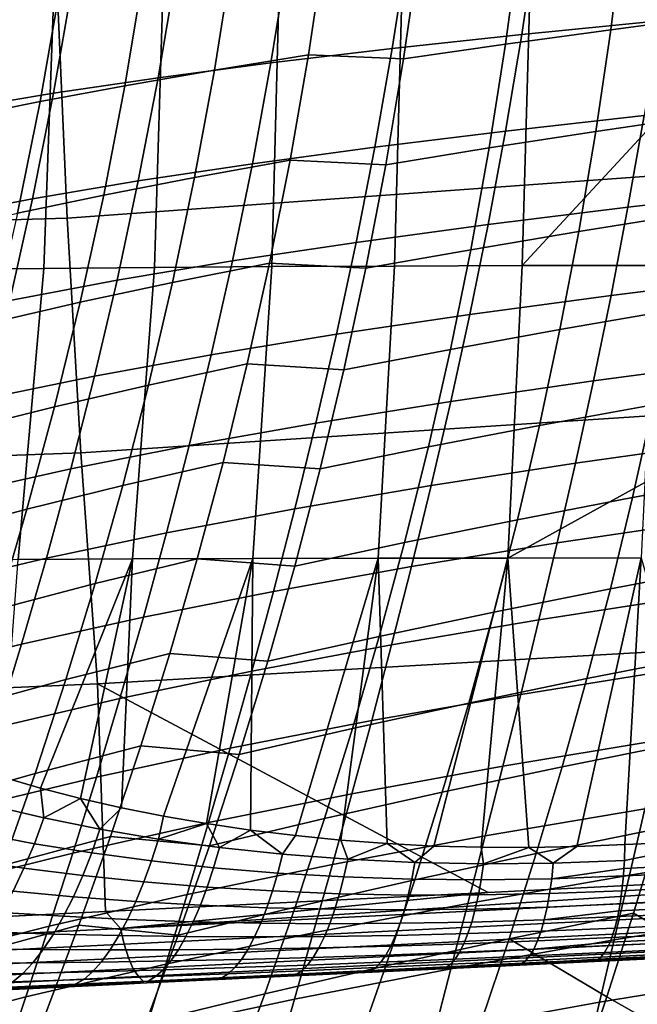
# Model space of a CAD drawing. Header units: metres. Extents: x -25 to 132, y -25 to 47.
# Tile 53 of 153: x 28 to 32, y -11 to -4. Entities that reach past the tile are written whole.
import ezdxf

# ---------------------------------------------------------------- set-up
doc = ezdxf.new("R2010")
doc.units = ezdxf.units.M
doc.layers.add('solid_12_061_031_XXX', color=7, linetype='CONTINUOUS')

msp = doc.modelspace()

# ---------------------------------------------------------------- linework, layer by layer
at = {"layer": 'solid_12_061_031_XXX'}
for points in [[(28.179585, -5.566525, 141.00766), (36.803265, -4.942884, 143.29509), (36.742767, -3.30419, 143.525192), (28.110941, -3.988852, 141.271255)], [(32.58432, -3.543937, 81.592239), (31.877245, -3.624644, 81.889542), (31.792225, -4.313746, 81.793777), (32.507965, -4.219553, 81.501633)], [(31.877245, -3.624644, 81.889542), (31.18782, -3.706791, 82.227455), (31.093813, -4.409743, 82.126648), (31.792225, -4.313746, 81.793777)], [(32.208466, -3.602117, 38.830578), (32.115677, -4.254147, 38.926304), (31.200697, -4.344425, 37.295696), (31.300108, -3.678873, 37.196705)], [(31.300108, -3.678873, 37.196705), (31.200697, -4.344425, 37.295696), (30.339924, -4.437269, 35.639004), (30.445984, -3.75761, 35.53643)], [(31.18782, -3.706791, 82.227455), (30.519297, -3.790435, 82.60495), (30.416107, -4.507628, 82.499184), (31.093813, -4.409743, 82.126648)], [(29.889862, -3.768023, 83.035431), (29.273945, -3.854071, 83.489243), (29.158457, -4.582015, 83.380295), (29.783291, -4.480904, 82.931)], [(30.445984, -3.75761, 35.53643), (30.339924, -4.437269, 35.639004), (29.533962, -4.533351, 33.958523), (29.646742, -3.838895, 33.851963)], [(30.416107, -4.507628, 82.499184), (30.519297, -3.790435, 82.60495), (29.889862, -3.768023, 83.035431), (29.783291, -4.480904, 82.931)], [(29.273945, -3.854071, 83.489243), (28.687811, -3.941888, 83.978432), (28.563509, -4.685377, 83.864983), (29.158457, -4.582015, 83.380295)], [(29.646742, -3.838895, 33.851963), (29.533962, -4.533351, 33.958523), (28.783575, -4.632423, 32.256382), (28.903151, -3.922502, 32.145409)], [(28.903151, -3.922502, 32.145409), (28.783575, -4.632423, 32.256382), (28.089319, -4.73539, 30.53492), (28.215822, -4.009202, 30.419004)], [(29.591961, -3.932279, 133.564484), (30.407867, -3.928321, 134.014359), (30.355848, -5.884632, 134.243576), (29.538967, -5.888468, 133.810135)], [(30.407867, -3.928321, 134.014359), (31.260002, -3.92563, 134.389709), (31.204897, -5.881996, 134.606934), (30.355848, -5.884632, 134.243576)], [(31.260002, -3.92563, 134.389709), (32.141697, -3.924217, 134.688049), (32.114338, -4.895726, 134.782028), (31.204897, -5.881996, 134.606934)], [(19.539206, -5.816728, 138.782013), (28.179585, -5.566525, 141.00766), (28.110941, -3.988852, 141.271255), (19.462854, -4.170034, 139.076294)], [(27.425852, -3.951473, 131.801376), (28.094748, -3.943883, 132.454025), (28.024956, -5.900113, 132.741562), (27.339432, -5.908111, 132.112061)], [(28.687811, -3.941888, 83.978432), (28.133303, -4.030969, 84.500229), (28.000319, -4.79041, 84.382202), (28.563509, -4.685377, 83.864983)], [(28.094748, -3.943883, 132.454025), (28.81881, -3.937476, 133.043152), (28.760061, -5.893597, 133.308609), (28.024956, -5.900113, 132.741562)], [(28.81881, -3.937476, 133.043152), (29.591961, -3.932279, 133.564484), (29.538967, -5.888468, 133.810135), (28.760061, -5.893597, 133.308609)], [(28.215822, -4.009202, 30.419004), (28.089319, -4.73539, 30.53492), (27.451872, -4.842417, 28.796339), (27.585455, -4.099123, 28.67491)], [(28.133303, -4.030969, 84.500229), (27.612267, -4.120691, 85.051849), (27.470783, -4.896389, 84.9291), (28.000319, -4.79041, 84.382202)], [(32.115677, -4.254147, 38.926304), (32.014786, -4.883985, 39.042515), (31.092422, -4.987129, 37.416458), (31.200697, -4.344425, 37.295696)], [(32.507965, -4.219553, 81.501633), (31.792225, -4.313746, 81.793777), (31.692852, -4.990504, 81.682724), (32.417759, -4.883734, 81.396782)], [(31.792225, -4.313746, 81.793777), (31.093813, -4.409743, 82.126648), (30.984938, -5.099461, 82.009377), (31.692852, -4.990504, 81.682724)], [(31.200697, -4.344425, 37.295696), (31.092422, -4.987129, 37.416458), (30.224144, -5.093467, 35.764652), (30.339924, -4.437269, 35.639004)], [(30.339924, -4.437269, 35.639004), (30.224144, -5.093467, 35.764652), (29.410503, -5.203773, 34.089466), (29.533962, -4.533351, 33.958523)], [(31.093813, -4.409743, 82.126648), (30.416107, -4.507628, 82.499184), (30.297493, -5.210721, 82.375679), (30.984938, -5.099461, 82.009377)], [(29.783291, -4.480904, 82.931), (29.158457, -4.582015, 83.380295), (29.02696, -5.295141, 83.251869), (29.661383, -5.179738, 82.808502)], [(30.297493, -5.210721, 82.375679), (30.416107, -4.507628, 82.499184), (29.783291, -4.480904, 82.931), (29.661383, -5.179738, 82.808502)], [(29.158457, -4.582015, 83.380295), (28.563509, -4.685377, 83.864983), (28.422432, -5.413309, 83.730545), (29.02696, -5.295141, 83.251869)], [(29.533962, -4.533351, 33.958523), (29.410503, -5.203773, 34.089466), (28.65226, -5.31778, 32.393047), (28.783575, -4.632423, 32.256382)], [(28.783575, -4.632423, 32.256382), (28.65226, -5.31778, 32.393047), (27.949907, -5.436523, 30.677832), (28.089319, -4.73539, 30.53492)], [(28.563509, -4.685377, 83.864983), (28.000319, -4.79041, 84.382202), (27.849701, -5.533587, 84.241608), (28.422432, -5.413309, 83.730545)], [(28.089319, -4.73539, 30.53492), (27.949907, -5.436523, 30.677832), (27.304098, -5.560204, 28.946062), (27.451872, -4.842417, 28.796339)], [(28.000319, -4.79041, 84.382202), (27.470783, -4.896389, 84.9291), (27.310713, -5.655164, 84.78215), (27.849701, -5.533587, 84.241608)], [(32.990448, -4.783462, 40.640564), (32.890781, -5.38017, 40.77158), (31.907217, -5.492316, 39.179077), (32.014786, -4.883985, 39.042515)], [(32.014786, -4.883985, 39.042515), (31.907217, -5.492316, 39.179077), (30.976765, -5.60767, 37.558853), (31.092422, -4.987129, 37.416458)], [(32.114338, -4.895726, 134.782028), (32.080379, -5.88044, 134.898682), (31.204897, -5.881996, 134.606934)], [(32.417759, -4.883734, 81.396782), (31.692852, -4.990504, 81.682724), (31.580189, -5.654745, 81.556686), (32.314667, -5.536317, 81.278015)], [(28.269739, -7.126412, 140.657654), (36.88633, -6.565406, 142.974304), (36.803265, -4.942884, 143.29509), (28.179585, -5.566525, 141.00766)], [(31.092422, -4.987129, 37.416458), (30.976765, -5.60767, 37.558853), (30.100174, -5.726882, 35.913231), (30.224144, -5.093467, 35.764652)], [(31.692852, -4.990504, 81.682724), (30.984938, -5.099461, 82.009377), (30.862345, -5.775759, 81.875969), (31.580189, -5.654745, 81.556686)], [(30.224144, -5.093467, 35.764652), (30.100174, -5.726882, 35.913231), (29.277952, -5.850821, 34.244648), (29.410503, -5.203773, 34.089466)], [(30.984938, -5.099461, 82.009377), (30.297493, -5.210721, 82.375679), (30.164692, -5.899513, 82.234779), (30.862345, -5.775759, 81.875969)], [(29.410503, -5.203773, 34.089466), (29.277952, -5.850821, 34.244648), (28.510843, -5.979209, 32.555264), (28.65226, -5.31778, 32.393047)], [(29.661383, -5.179738, 82.808502), (29.02696, -5.295141, 83.251869), (28.880735, -5.993222, 83.104286), (29.525347, -5.864321, 82.668251)], [(30.164692, -5.899513, 82.234779), (30.297493, -5.210721, 82.375679), (29.661383, -5.179738, 82.808502), (29.525347, -5.864321, 82.668251)], [(29.02696, -5.295141, 83.251869), (28.422432, -5.413309, 83.730545), (28.265934, -6.125427, 83.575439), (28.880735, -5.993222, 83.104286)], [(28.65226, -5.31778, 32.393047), (28.510843, -5.979209, 32.555264), (27.799282, -6.113204, 30.847601), (27.949907, -5.436523, 30.677832)], [(28.422432, -5.413309, 83.730545), (27.849701, -5.533587, 84.241608), (27.682877, -6.260213, 84.078751), (28.265934, -6.125427, 83.575439)], [(32.890781, -5.38017, 40.77158), (32.786327, -5.9568, 40.921535), (31.794298, -6.079885, 39.335846), (31.907217, -5.492316, 39.179077)], [(27.949907, -5.436523, 30.677832), (27.799282, -6.113204, 30.847601), (27.14389, -6.253041, 29.123941), (27.304098, -5.560204, 28.946062)], [(31.907217, -5.492316, 39.179077), (31.794298, -6.079885, 39.335846), (30.855101, -6.206799, 37.72274), (30.976765, -5.60767, 37.558853)], [(32.314667, -5.536317, 81.278015), (31.580189, -5.654745, 81.556686), (31.45529, -6.306305, 81.416008), (32.199661, -6.177149, 81.145645)], [(19.639601, -7.442104, 138.391373), (28.269739, -7.126412, 140.657654), (28.179585, -5.566525, 141.00766), (19.539206, -5.816728, 138.782013)], [(30.976765, -5.60767, 37.558853), (30.855101, -6.206799, 37.72274), (29.96945, -6.338261, 36.084595), (30.100174, -5.726882, 35.913231)], [(31.580189, -5.654745, 81.556686), (30.862345, -5.775759, 81.875969), (30.727173, -6.438463, 81.726761), (31.45529, -6.306305, 81.416008)], [(30.100174, -5.726882, 35.913231), (29.96945, -6.338261, 36.084595), (29.137796, -6.475231, 34.423935), (29.277952, -5.850821, 34.244648)], [(30.862345, -5.775759, 81.875969), (30.164692, -5.899513, 82.234779), (30.01893, -6.573813, 82.076828), (30.727173, -6.438463, 81.726761)], [(29.277952, -5.850821, 34.244648), (29.137796, -6.475231, 34.423935), (28.360874, -6.617425, 32.742893), (28.510843, -5.979209, 32.555264)], [(29.412642, -7.829376, 134.119553), (28.613091, -7.832203, 133.627884), (28.760061, -5.893597, 133.308609), (29.538967, -5.888468, 133.810135)], [(29.525347, -5.864321, 82.668251), (28.880735, -5.993222, 83.104286), (28.721064, -6.676036, 82.937843), (29.376392, -6.534453, 82.510551)], [(30.01893, -6.573813, 82.076828), (30.164692, -5.899513, 82.234779), (29.525347, -5.864321, 82.668251), (29.376392, -6.534453, 82.510551)], [(30.246208, -7.827434, 134.544861), (29.412642, -7.829376, 134.119553), (29.538967, -5.888468, 133.810135), (30.355848, -5.884632, 134.243576)], [(31.108538, -7.826058, 134.902893), (30.246208, -7.827434, 134.544861), (30.355848, -5.884632, 134.243576), (31.204897, -5.881996, 134.606934)], [(32.019104, -7.324777, 135.109207), (31.108538, -7.826058, 134.902893), (31.204897, -5.881996, 134.606934), (32.080379, -5.88044, 134.898682)], [(27.853062, -7.836236, 133.071304), (27.138248, -7.841796, 132.451752), (27.339432, -5.908111, 132.112061), (28.024956, -5.900113, 132.741562)], [(28.613091, -7.832203, 133.627884), (27.853062, -7.836236, 133.071304), (28.024956, -5.900113, 132.741562), (28.760061, -5.893597, 133.308609)], [(32.786327, -5.9568, 40.921535), (32.67836, -6.514089, 41.090305), (31.677357, -6.647442, 39.512684), (31.794298, -6.079885, 39.335846)], [(28.510843, -5.979209, 32.555264), (28.360874, -6.617425, 32.742893), (27.639048, -6.766113, 31.044092), (27.799282, -6.113204, 30.847601)], [(28.880735, -5.993222, 83.104286), (28.265934, -6.125427, 83.575439), (28.095373, -6.82148, 83.399971), (28.721064, -6.676036, 82.937843)], [(31.794298, -6.079885, 39.335846), (31.677357, -6.647442, 39.512684), (30.728813, -6.785266, 37.907978), (30.855101, -6.206799, 37.72274)], [(28.265934, -6.125427, 83.575439), (27.682877, -6.260213, 84.078751), (27.501268, -6.970001, 83.893944), (28.095373, -6.82148, 83.399971)], [(30.855101, -6.206799, 37.72274), (30.728813, -6.785266, 37.907978), (29.833406, -6.92835, 36.27861), (29.96945, -6.338261, 36.084595)], [(32.199661, -6.177149, 81.145645), (31.45529, -6.306305, 81.416008), (31.319023, -6.945288, 81.260963), (32.073547, -6.806313, 80.999962)], [(29.96945, -6.338261, 36.084595), (29.833406, -6.92835, 36.27861), (28.991526, -7.077737, 34.627178), (29.137796, -6.475231, 34.423935)], [(31.45529, -6.306305, 81.416008), (30.727173, -6.438463, 81.726761), (30.580347, -7.087692, 81.562042), (31.319023, -6.945288, 81.260963)], [(29.137796, -6.475231, 34.423935), (28.991526, -7.077737, 34.627178), (28.203894, -7.233138, 32.955791), (28.360874, -6.617425, 32.742893)], [(30.727173, -6.438463, 81.726761), (30.01893, -6.573813, 82.076828), (29.861181, -7.233756, 81.9021), (30.580347, -7.087692, 81.562042)], [(29.376392, -6.534453, 82.510551), (28.721064, -6.676036, 82.937843), (28.549038, -7.343593, 82.752823), (29.215553, -7.190144, 82.335693)], [(29.861181, -7.233756, 81.9021), (30.01893, -6.573813, 82.076828), (29.376392, -6.534453, 82.510551), (29.215553, -7.190144, 82.335693)], [(32.67836, -6.514089, 41.090305), (32.568165, -7.052771, 41.277752), (31.557724, -7.195733, 39.709454), (31.677357, -6.647442, 39.512684)], [(28.381145, -8.663671, 140.222076), (36.991711, -8.166646, 142.563553), (36.88633, -6.565406, 142.974304), (28.269739, -7.126412, 140.657654)], [(28.360874, -6.617425, 32.742893), (28.203894, -7.233138, 32.955791), (27.470806, -7.39593, 31.267172), (27.639048, -6.766113, 31.044092)], [(28.721064, -6.676036, 82.937843), (28.095373, -6.82148, 83.399971), (27.911886, -7.501474, 83.204399), (28.549038, -7.343593, 82.752823)], [(31.677357, -6.647442, 39.512684), (31.557724, -7.195733, 39.709454), (30.599283, -7.343823, 38.114426), (30.728813, -6.785266, 37.907978)], [(32.839603, -6.673871, 80.779343), (32.073547, -6.806313, 80.999962), (31.936928, -7.42419, 80.841179), (32.712776, -7.283481, 80.630394)], [(30.728813, -6.785266, 37.907978), (30.599283, -7.343823, 38.114426), (29.693476, -7.497897, 36.495136), (29.833406, -6.92835, 36.27861)], [(32.073547, -6.806313, 80.999962), (31.319023, -6.945288, 81.260963), (31.172031, -7.572101, 81.091789), (31.936928, -7.42419, 80.841179)], [(28.095373, -6.82148, 83.399971), (27.501268, -6.970001, 83.893944), (27.306065, -7.662946, 83.687424), (27.911886, -7.501474, 83.204399)], [(29.833406, -6.92835, 36.27861), (29.693476, -7.497897, 36.495136), (28.840631, -7.659074, 34.854244), (28.991526, -7.077737, 34.627178)], [(31.319023, -6.945288, 81.260963), (30.580347, -7.087692, 81.562042), (30.42255, -7.72388, 81.38205), (31.172031, -7.572101, 81.091789)], [(32.568165, -7.052771, 41.277752), (32.457008, -7.573585, 41.483734), (31.436728, -7.725505, 39.926022), (31.557724, -7.195733, 39.709454)], [(19.76371, -9.040312, 137.905563), (28.381145, -8.663671, 140.222076), (28.269739, -7.126412, 140.657654), (19.639601, -7.442104, 138.391373)], [(28.991526, -7.077737, 34.627178), (28.840631, -7.659074, 34.854244), (28.041451, -7.827062, 33.193829), (28.203894, -7.233138, 32.955791)], [(30.580347, -7.087692, 81.562042), (29.861181, -7.233756, 81.9021), (29.692171, -7.879795, 81.710823), (30.42255, -7.72388, 81.38205)], [(29.215553, -7.190144, 82.335693), (28.549038, -7.343593, 82.752823), (28.365416, -7.9963, 82.549423), (29.043554, -7.831791, 82.143875)], [(29.692171, -7.879795, 81.710823), (29.861181, -7.233756, 81.9021), (29.215553, -7.190144, 82.335693), (29.043554, -7.831791, 82.143875)], [(31.557724, -7.195733, 39.709454), (31.436728, -7.725505, 39.926022), (30.467894, -7.883222, 38.341949), (30.599283, -7.343823, 38.114426)], [(28.203894, -7.233138, 32.955791), (28.041451, -7.827062, 33.193829), (27.29616, -8.003336, 31.516703), (27.470806, -7.39593, 31.267172)], [(32.019104, -7.324777, 135.109207), (31.994678, -7.824905, 135.19313), (31.108538, -7.826058, 134.902893)], [(32.712776, -7.283481, 80.630394), (31.936928, -7.42419, 80.841179), (31.790398, -8.031178, 80.669533), (32.576202, -7.883052, 80.46949)], [(28.549038, -7.343593, 82.752823), (27.911886, -7.501474, 83.204399), (27.716274, -8.165823, 82.988914), (28.365416, -7.9963, 82.549423)], [(30.599283, -7.343823, 38.114426), (30.467894, -7.883222, 38.341949), (29.551092, -8.047647, 36.734028), (29.693476, -7.497897, 36.495136)], [(31.936928, -7.42419, 80.841179), (31.172031, -7.572101, 81.091789), (31.014946, -8.187172, 80.908714), (31.790398, -8.031178, 80.669533)], [(27.911886, -7.501474, 83.204399), (27.306065, -7.662946, 83.687424), (27.098104, -8.339459, 83.459389), (27.716274, -8.165823, 82.988914)], [(29.693476, -7.497897, 36.495136), (29.551092, -8.047647, 36.734028), (28.686598, -8.219975, 35.104988), (28.840631, -7.659074, 34.854244)], [(31.172031, -7.572101, 81.091789), (30.42255, -7.72388, 81.38205), (30.254454, -8.347476, 81.186989), (31.014946, -8.187172, 80.908714)], [(32.457008, -7.573585, 41.483734), (32.345985, -8.077262, 41.70816), (31.315498, -8.237506, 40.162285), (31.436728, -7.725505, 39.926022)], [(28.840631, -7.659074, 34.854244), (28.686598, -8.219975, 35.104988), (27.875086, -8.399908, 33.45686), (28.041451, -7.827062, 33.193829)], [(30.42255, -7.72388, 81.38205), (29.692171, -7.879795, 81.710823), (29.512606, -8.512399, 81.503227), (30.254454, -8.347476, 81.186989)], [(31.436728, -7.725505, 39.926022), (31.315498, -8.237506, 40.162285), (30.335817, -8.404215, 38.590443), (30.467894, -7.883222, 38.341949)], [(28.041451, -7.827062, 33.193829), (27.875086, -8.399908, 33.45686), (27.116709, -8.589013, 31.792551), (27.29616, -8.003336, 31.516703)], [(28.002382, -9.356027, 133.628082), (27.74556, -9.282097, 133.417374), (27.853062, -7.836236, 133.071304), (28.613091, -7.832203, 133.627884)], [(28.267302, -9.424143, 133.831055), (28.002382, -9.356027, 133.628082), (28.613091, -7.832203, 133.627884)], [(29.043554, -7.831791, 82.143875), (28.365416, -7.9963, 82.549423), (28.170923, -8.634608, 82.327835), (28.861082, -8.459837, 81.935295)], [(28.53989, -9.486321, 134.025986), (28.267302, -9.424143, 133.831055), (28.613091, -7.832203, 133.627884)], [(28.819601, -9.542364, 134.212479), (28.53989, -9.486321, 134.025986), (28.613091, -7.832203, 133.627884), (29.412642, -7.829376, 134.119553)], [(29.105936, -9.59213, 134.390274), (28.819601, -9.542364, 134.212479), (29.412642, -7.829376, 134.119553)], [(29.512606, -8.512399, 81.503227), (29.692171, -7.879795, 81.710823), (29.043554, -7.831791, 82.143875), (28.861082, -8.459837, 81.935295)], [(29.398386, -9.635466, 134.559113), (29.105936, -9.59213, 134.390274), (29.412642, -7.829376, 134.119553)], [(29.69631, -9.672167, 134.718735), (29.398386, -9.635466, 134.559113), (29.412642, -7.829376, 134.119553), (30.246208, -7.827434, 134.544861)], [(29.999176, -9.702097, 134.868942), (29.69631, -9.672167, 134.718735), (30.246208, -7.827434, 134.544861)], [(30.30641, -9.725102, 135.009613), (29.999176, -9.702097, 134.868942), (30.246208, -7.827434, 134.544861)], [(30.617331, -9.741008, 135.140549), (30.30641, -9.725102, 135.009613), (30.246208, -7.827434, 134.544861), (31.108538, -7.826058, 134.902893)], [(30.931396, -9.749702, 135.261703), (30.617331, -9.741008, 135.140549), (31.108538, -7.826058, 134.902893)], [(31.247986, -9.751056, 135.373001), (30.931396, -9.749702, 135.261703), (31.108538, -7.826058, 134.902893)], [(31.566383, -9.744942, 135.47438), (31.247986, -9.751056, 135.373001), (31.108538, -7.826058, 134.902893), (31.994678, -7.824905, 135.19313)], [(31.566383, -9.744942, 135.47438), (31.994678, -7.824905, 135.19313), (31.886175, -9.73131, 135.565887)], [(32.535671, -9.703647, 135.743454), (31.886175, -9.73131, 135.565887), (31.994678, -7.824905, 135.19313)], [(30.467894, -7.883222, 38.341949), (30.335817, -8.404215, 38.590443), (29.407482, -8.578355, 36.995186), (29.551092, -8.047647, 36.734028)], [(32.576202, -7.883052, 80.46949), (31.790398, -8.031178, 80.669533), (31.634548, -8.627676, 80.485252), (32.430435, -8.472953, 80.296867)], [(28.365416, -7.9963, 82.549423), (27.716274, -8.165823, 82.988914), (27.509302, -8.814978, 82.753716), (28.170923, -8.634608, 82.327835)], [(29.551092, -8.047647, 36.734028), (29.407482, -8.578355, 36.995186), (28.530701, -8.761185, 35.379314), (28.686598, -8.219975, 35.104988)], [(31.790398, -8.031178, 80.669533), (31.014946, -8.187172, 80.908714), (30.848404, -8.790927, 80.711967), (31.634548, -8.627676, 80.485252)], [(32.345985, -8.077262, 41.70816), (32.235771, -8.564531, 41.951012), (31.194748, -8.732479, 40.418221), (31.315498, -8.237506, 40.162285)], [(30.978333, -10.049188, 140.379959), (37.007442, -9.746358, 142.033691), (36.991711, -8.166646, 142.563553), (28.381145, -8.663671, 140.222076)], [(28.686598, -8.219975, 35.104988), (28.530701, -8.761185, 35.379314), (27.706125, -8.952405, 33.744789), (27.875086, -8.399908, 33.45686)], [(31.014946, -8.187172, 80.908714), (30.254454, -8.347476, 81.186989), (30.076729, -8.958932, 80.977112), (30.848404, -8.790927, 80.711967)], [(31.315498, -8.237506, 40.162285), (31.194748, -8.732479, 40.418221), (30.203802, -8.907557, 38.859886), (30.335817, -8.404215, 38.590443)], [(30.254454, -8.347476, 81.186989), (29.512606, -8.512399, 81.503227), (29.323202, -9.132037, 81.279533), (30.076729, -8.958932, 80.977112)], [(27.875086, -8.399908, 33.45686), (27.706125, -8.952405, 33.744789), (26.933838, -9.153664, 32.09462), (27.116709, -8.589013, 31.792551)], [(30.335817, -8.404215, 38.590443), (30.203802, -8.907557, 38.859886), (29.263428, -9.09078, 37.278599), (29.407482, -8.578355, 36.995186)], [(28.861082, -8.459837, 81.935295), (28.170923, -8.634608, 82.327835), (27.96629, -9.258966, 82.088257), (28.668823, -9.074724, 81.710159)], [(29.323202, -9.132037, 81.279533), (29.512606, -8.512399, 81.503227), (28.861082, -8.459837, 81.935295), (28.668823, -9.074724, 81.710159)], [(32.430435, -8.472953, 80.296867), (31.634548, -8.627676, 80.485252), (31.469975, -9.214082, 80.288574), (32.276024, -9.053551, 80.112755)], [(32.235771, -8.564531, 41.951012), (32.126991, -9.036119, 42.212273), (31.075127, -9.211166, 40.693829), (31.194748, -8.732479, 40.418221)], [(28.170923, -8.634608, 82.327835), (27.509302, -8.814978, 82.753716), (27.29174, -9.449388, 82.498985), (27.96629, -9.258966, 82.088257)], [(29.407482, -8.578355, 36.995186), (29.263428, -9.09078, 37.278599), (28.373768, -9.283466, 35.677204), (28.530701, -8.761185, 35.379314)], [(31.634548, -8.627676, 80.485252), (30.848404, -8.790927, 80.711967), (30.673033, -9.383793, 80.50177), (31.469975, -9.214082, 80.288574)], [(20.662037, -10.567497, 137.534836), (28.434156, -10.176961, 139.680634), (28.381145, -8.663671, 140.222076), (19.76371, -9.040312, 137.905563)], [(28.381145, -8.663671, 140.222076), (28.434156, -10.176961, 139.680634), (30.978333, -10.049188, 140.379959)], [(28.530701, -8.761185, 35.379314), (28.373768, -9.283466, 35.677204), (27.535448, -9.485312, 34.057598), (27.706125, -8.952405, 33.744789)], [(31.194748, -8.732479, 40.418221), (31.075127, -9.211166, 40.693829), (30.072535, -9.394004, 39.15028), (30.203802, -8.907557, 38.859886)], [(30.848404, -8.790927, 80.711967), (30.076729, -8.958932, 80.977112), (29.890049, -9.558697, 80.752625), (30.673033, -9.383793, 80.50177)], [(30.203802, -8.907557, 38.859886), (30.072535, -9.394004, 39.15028), (29.119656, -9.585688, 37.584248), (29.263428, -9.09078, 37.278599)], [(30.076729, -8.958932, 80.977112), (29.323202, -9.132037, 81.279533), (29.124668, -9.73918, 81.039963), (29.890049, -9.558697, 80.752625)], [(28.668823, -9.074724, 81.710159), (27.96629, -9.258966, 82.088257), (27.752239, -9.869824, 81.830879), (28.467468, -9.676893, 81.468666)], [(29.263428, -9.09078, 37.278599), (29.119656, -9.585688, 37.584248), (28.21657, -9.787587, 35.99865), (28.373768, -9.283466, 35.677204)], [(29.124668, -9.73918, 81.039963), (29.323202, -9.132037, 81.279533), (28.668823, -9.074724, 81.710159), (28.467468, -9.676893, 81.468666)], [(32.126991, -9.036119, 42.212273), (32.02026, -9.492754, 42.491947), (30.957289, -9.674314, 40.989098), (31.075127, -9.211166, 40.693829)], [(32.276024, -9.053551, 80.112755), (31.469975, -9.214082, 80.288574), (31.297268, -9.790794, 80.079712), (32.113529, -9.625214, 79.917366)], [(31.075127, -9.211166, 40.693829), (30.957289, -9.674314, 40.989098), (29.942701, -9.864312, 39.461609), (30.072535, -9.394004, 39.15028)], [(31.469975, -9.214082, 80.288574), (30.673033, -9.383793, 80.50177), (30.48947, -9.966194, 80.278366), (31.297268, -9.790794, 80.079712)], [(27.96629, -9.258966, 82.088257), (27.29174, -9.449388, 82.498985), (27.064356, -10.069504, 82.224907), (27.752239, -9.869824, 81.830879)], [(28.373768, -9.283466, 35.677204), (28.21657, -9.787587, 35.99865), (27.363873, -9.999393, 34.395283), (27.535448, -9.485312, 34.057598)], [(28.025501, -9.554512, 133.717957), (27.671106, -9.471107, 133.435333), (27.74556, -9.282097, 133.417374), (28.002382, -9.356027, 133.628082)], [(28.025501, -9.554512, 133.717957), (28.002382, -9.356027, 133.628082), (28.267302, -9.424143, 133.831055)], [(33.130413, -9.319976, 43.96854), (33.036781, -9.757081, 44.250343), (31.916203, -9.935161, 42.79002), (32.02026, -9.492754, 42.491947)], [(28.397511, -9.629301, 133.988724), (28.025501, -9.554512, 133.717957), (28.267302, -9.424143, 133.831055)], [(28.397511, -9.629301, 133.988724), (28.267302, -9.424143, 133.831055), (28.53989, -9.486321, 134.025986)], [(30.072535, -9.394004, 39.15028), (29.942701, -9.864312, 39.461609), (28.976892, -10.06384, 37.912136), (29.119656, -9.585688, 37.584248)], [(30.673033, -9.383793, 80.50177), (29.890049, -9.558697, 80.752625), (29.695087, -10.14722, 80.513771), (30.48947, -9.966194, 80.278366)], [(27.961376, -9.725497, 133.762894), (27.59704, -9.656243, 133.479767), (27.671106, -9.471107, 133.435333), (28.025501, -9.554512, 133.717957)], [(28.786392, -9.694863, 134.246445), (28.397511, -9.629301, 133.988724), (28.53989, -9.486321, 134.025986), (28.819601, -9.542364, 134.212479)], [(32.02026, -9.492754, 42.491947), (31.916203, -9.935161, 42.79002), (30.841883, -10.122663, 41.30402), (30.957289, -9.674314, 40.989098)], [(40.099369, -9.479179, 137.867783), (40.086193, -9.63055, 137.941711), (31.876596, -9.939079, 135.637955), (31.880095, -9.890119, 135.616409)], [(32.535671, -9.703647, 135.743454), (40.099369, -9.479179, 137.867783), (31.880095, -9.890119, 135.616409), (31.882982, -9.837131, 135.59639)], [(28.342611, -9.787121, 134.033615), (27.961376, -9.725497, 133.762894), (28.025501, -9.554512, 133.717957), (28.397511, -9.629301, 133.988724)], [(28.786392, -9.694863, 134.246445), (28.819601, -9.542364, 134.212479), (29.105936, -9.59213, 134.390274)], [(29.890049, -9.558697, 80.752625), (29.124668, -9.73918, 81.039963), (28.917715, -10.334293, 80.784744), (29.695087, -10.14722, 80.513771)], [(29.119656, -9.585688, 37.584248), (28.976892, -10.06384, 37.912136), (28.059877, -10.274312, 36.343643), (28.21657, -9.787587, 35.99865)], [(29.191231, -9.750539, 134.48996), (28.786392, -9.694863, 134.246445), (29.105936, -9.59213, 134.390274)], [(29.191231, -9.750539, 134.48996), (29.105936, -9.59213, 134.390274), (29.398386, -9.635466, 134.559113)], [(27.892529, -9.888574, 133.826401), (27.517569, -9.833, 133.544403), (27.59704, -9.656243, 133.479767), (27.961376, -9.725497, 133.762894)], [(28.467468, -9.676893, 81.468666), (27.752239, -9.869824, 81.830879), (27.529499, -10.46763, 81.555901), (28.257702, -10.266788, 81.211014)], [(28.917715, -10.334293, 80.784744), (29.124668, -9.73918, 81.039963), (28.467468, -9.676893, 81.468666), (28.257702, -10.266788, 81.211014)], [(28.739956, -9.840609, 134.290909), (28.342611, -9.787121, 134.033615), (28.397511, -9.629301, 133.988724), (28.786392, -9.694863, 134.246445)], [(29.610947, -9.795625, 134.718155), (29.191231, -9.750539, 134.48996), (29.398386, -9.635466, 134.559113)], [(29.610947, -9.795625, 134.718155), (29.398386, -9.635466, 134.559113), (29.69631, -9.672167, 134.718735)], [(30.044279, -9.829398, 134.930008), (29.610947, -9.795625, 134.718155), (29.69631, -9.672167, 134.718735), (29.999176, -9.702097, 134.868942)], [(30.957289, -9.674314, 40.989098), (30.841883, -10.122663, 41.30402), (29.814991, -10.319236, 39.793873), (29.942701, -9.864312, 39.461609)], [(32.113529, -9.625214, 79.917366), (31.297268, -9.790794, 80.079712), (31.117022, -10.358212, 79.858902), (31.943502, -10.18831, 79.710938)], [(31.854597, -10.126158, 135.75206), (31.866798, -10.038328, 135.691589), (40.086193, -9.63055, 137.941711), (40.065826, -9.767186, 138.039017)], [(40.086193, -9.63055, 137.941711), (31.866798, -10.038328, 135.691589), (31.876596, -9.939079, 135.637955)], [(32.607876, -10.577587, 79.397392), (32.775215, -10.025848, 79.600525), (32.113529, -9.625214, 79.917366), (31.943502, -10.18831, 79.710938)], [(28.283545, -9.937487, 134.095581), (27.892529, -9.888574, 133.826401), (27.961376, -9.725497, 133.762894), (28.342611, -9.787121, 134.033615)], [(28.533813, -10.289411, 139.648666), (37.007442, -9.746358, 142.033691), (30.978333, -10.049188, 140.379959)], [(37.139229, -9.860885, 142.012054), (37.007442, -9.746358, 142.033691), (28.533813, -10.289411, 139.648666)], [(29.152475, -9.885412, 134.533707), (28.739956, -9.840609, 134.290909), (28.786392, -9.694863, 134.246445), (29.191231, -9.750539, 134.48996)], [(29.579094, -9.920956, 134.761063), (29.152475, -9.885412, 134.533707), (29.191231, -9.750539, 134.48996), (29.610947, -9.795625, 134.718155)], [(30.044279, -9.829398, 134.930008), (29.999176, -9.702097, 134.868942), (30.30641, -9.725102, 135.009613)], [(30.489805, -9.85113, 135.124542), (30.044279, -9.829398, 134.930008), (30.30641, -9.725102, 135.009613)], [(30.489805, -9.85113, 135.124542), (30.30641, -9.725102, 135.009613), (30.617331, -9.741008, 135.140549)], [(30.94594, -9.860106, 135.300934), (30.489805, -9.85113, 135.124542), (30.617331, -9.741008, 135.140549), (30.931396, -9.749702, 135.261703)], [(30.94594, -9.860106, 135.300934), (30.931396, -9.749702, 135.261703), (31.247986, -9.751056, 135.373001)], [(31.410955, -9.855645, 135.45842), (30.94594, -9.860106, 135.300934), (31.247986, -9.751056, 135.373001)], [(31.410955, -9.855645, 135.45842), (31.247986, -9.751056, 135.373001), (31.566383, -9.744942, 135.47438)], [(31.882982, -9.837131, 135.59639), (31.410955, -9.855645, 135.45842), (31.566383, -9.744942, 135.47438), (31.886175, -9.73131, 135.565887)], [(32.535671, -9.703647, 135.743454), (31.882982, -9.837131, 135.59639), (31.886175, -9.73131, 135.565887)], [(28.21657, -9.787587, 35.99865), (28.059877, -10.274312, 36.343643), (27.192221, -10.495413, 34.757835), (27.363873, -9.999393, 34.395283)], [(28.689796, -9.979331, 134.351028), (28.283545, -9.937487, 134.095581), (28.342611, -9.787121, 134.033615), (28.739956, -9.840609, 134.290909)], [(30.018591, -9.946644, 134.972076), (29.579094, -9.920956, 134.761063), (29.610947, -9.795625, 134.718155), (30.044279, -9.829398, 134.930008)], [(31.297268, -9.790794, 80.079712), (30.48947, -9.966194, 80.278366), (30.298344, -10.538558, 80.041969), (31.117022, -10.358212, 79.858902)], [(33.036781, -9.757081, 44.250343), (32.946579, -10.18122, 44.54932), (31.815439, -10.364065, 43.106487), (31.916203, -9.935161, 42.79002)], [(40.065826, -9.767186, 138.039017), (40.038857, -9.885185, 138.156921), (31.839252, -10.209012, 135.823196), (31.846664, -10.171842, 135.789352)], [(40.065826, -9.767186, 138.039017), (31.846664, -10.171842, 135.789352), (31.854597, -10.126158, 135.75206)], [(27.819794, -10.041757, 133.9077), (27.433661, -9.999228, 133.628448), (27.517569, -9.833, 133.544403), (27.892529, -9.888574, 133.826401)], [(37.16412, -9.969303, 141.940079), (37.139229, -9.860885, 142.012054), (28.533813, -10.289411, 139.648666), (28.558748, -10.394197, 139.576157)], [(29.110336, -10.013668, 134.591858), (28.689796, -9.979331, 134.351028), (28.739956, -9.840609, 134.290909), (29.152475, -9.885412, 134.533707)], [(29.942701, -9.864312, 39.461609), (29.814991, -10.319236, 39.793873), (28.835863, -10.526001, 38.262249), (28.976892, -10.06384, 37.912136)], [(29.544106, -10.040038, 134.817261), (29.110336, -10.013668, 134.591858), (29.152475, -9.885412, 134.533707), (29.579094, -9.920956, 134.761063)], [(30.469616, -9.961879, 135.165924), (30.018591, -9.946644, 134.972076), (30.044279, -9.829398, 134.930008), (30.489805, -9.85113, 135.124542)], [(30.930695, -9.966069, 135.341919), (30.469616, -9.961879, 135.165924), (30.489805, -9.85113, 135.124542), (30.94594, -9.860106, 135.300934)], [(31.400249, -9.958648, 135.499435), (30.930695, -9.966069, 135.341919), (30.94594, -9.860106, 135.300934), (31.410955, -9.855645, 135.45842)], [(31.880095, -9.890119, 135.616409), (31.400249, -9.958648, 135.499435), (31.410955, -9.855645, 135.45842), (31.882982, -9.837131, 135.59639)], [(31.800802, -10.34833, 135.989365), (31.820248, -10.286969, 135.906952), (40.038857, -9.885185, 138.156921), (40.006054, -9.981179, 138.292068)], [(40.038857, -9.885185, 138.156921), (31.820248, -10.286969, 135.906952), (31.839252, -10.209012, 135.823196)], [(28.221029, -10.078568, 134.173843), (27.819794, -10.041757, 133.9077), (27.892529, -9.888574, 133.826401), (28.283545, -9.937487, 134.095581)], [(28.636522, -10.109344, 134.426086), (28.221029, -10.078568, 134.173843), (28.283545, -9.937487, 134.095581), (28.689796, -9.979331, 134.351028)], [(29.989927, -10.057966, 135.026489), (29.544106, -10.040038, 134.817261), (29.579094, -9.920956, 134.761063), (30.018591, -9.946644, 134.972076)], [(30.446531, -10.066977, 135.218903), (29.989927, -10.057966, 135.026489), (30.018591, -9.946644, 134.972076), (30.469616, -9.961879, 135.165924)], [(31.916203, -9.935161, 42.79002), (31.815439, -10.364065, 43.106487), (30.729565, -10.556958, 41.638588), (30.841883, -10.122663, 41.30402)], [(31.866798, -10.038328, 135.691589), (31.38658, -10.056358, 135.551117), (31.400249, -9.958648, 135.499435), (31.876596, -9.939079, 135.637955)], [(31.880095, -9.890119, 135.616409), (31.876596, -9.939079, 135.637955), (31.400249, -9.958648, 135.499435)], [(37.193054, -10.062675, 141.850662), (37.16412, -9.969303, 141.940079), (28.558748, -10.394197, 139.576157), (28.587503, -10.48423, 139.487137)], [(29.065329, -10.133747, 134.663696), (28.636522, -10.109344, 134.426086), (28.689796, -9.979331, 134.351028), (29.110336, -10.013668, 134.591858)], [(29.506407, -10.151423, 134.886063), (29.065329, -10.133747, 134.663696), (29.110336, -10.013668, 134.591858), (29.544106, -10.040038, 134.817261)], [(30.48947, -9.966194, 80.278366), (29.695087, -10.14722, 80.513771), (29.492512, -10.724952, 80.260773), (30.298344, -10.538558, 80.041969)], [(30.912558, -10.066595, 135.393936), (30.446531, -10.066977, 135.218903), (30.469616, -9.961879, 135.165924), (30.930695, -9.966069, 135.341919)], [(31.38658, -10.056358, 135.551117), (30.912558, -10.066595, 135.393936), (30.930695, -9.966069, 135.341919), (31.400249, -9.958648, 135.499435)], [(40.006054, -9.981179, 138.292068), (39.968349, -10.052426, 138.440567), (31.778162, -10.403099, 136.082382), (31.788282, -10.380526, 136.041138)], [(40.006054, -9.981179, 138.292068), (31.788282, -10.380526, 136.041138), (31.800802, -10.34833, 135.989365)], [(28.155825, -10.208652, 134.267456), (27.744057, -10.183187, 134.005829), (27.819794, -10.041757, 133.9077), (28.221029, -10.078568, 134.173843)], [(28.976892, -10.06384, 37.912136), (28.835863, -10.526001, 38.262249), (27.904461, -10.744408, 36.712177), (28.059877, -10.274312, 36.343643)], [(28.580784, -10.229069, 134.515152), (28.155825, -10.208652, 134.267456), (28.221029, -10.078568, 134.173843), (28.636522, -10.109344, 134.426086)], [(28.533813, -10.289411, 139.648666), (30.978333, -10.049188, 140.379959), (28.434156, -10.176961, 139.680634)], [(37.225136, -10.138087, 141.746567), (37.193054, -10.062675, 141.850662), (28.587503, -10.48423, 139.487137), (28.619219, -10.556814, 139.384262)], [(29.958639, -10.162011, 135.092606), (29.506407, -10.151423, 134.886063), (29.544106, -10.040038, 134.817261), (29.989927, -10.057966, 135.026489)], [(30.420835, -10.165146, 135.282837), (29.958639, -10.162011, 135.092606), (29.989927, -10.057966, 135.026489), (30.446531, -10.066977, 135.218903)], [(30.891754, -10.16046, 135.456375), (30.420835, -10.165146, 135.282837), (30.446531, -10.066977, 135.218903), (30.912558, -10.066595, 135.393936)], [(31.370115, -10.147589, 135.612869), (30.891754, -10.16046, 135.456375), (30.912558, -10.066595, 135.393936), (31.38658, -10.056358, 135.551117)], [(31.854597, -10.126158, 135.75206), (31.370115, -10.147589, 135.612869), (31.38658, -10.056358, 135.551117), (31.866798, -10.038328, 135.691589)], [(39.968349, -10.052426, 138.440567), (39.926826, -10.096892, 138.598221), (31.727432, -10.479539, 136.282593), (31.751652, -10.449918, 136.188217)], [(39.968349, -10.052426, 138.440567), (31.751652, -10.449918, 136.188217), (31.778162, -10.403099, 136.082382)], [(29.017994, -10.24419, 134.748367), (28.580784, -10.229069, 134.515152), (28.636522, -10.109344, 134.426086), (29.065329, -10.133747, 134.663696)], [(37.259357, -10.193187, 141.631042), (37.225136, -10.138087, 141.746567), (28.619219, -10.556814, 139.384262), (28.652943, -10.609774, 139.270615)], [(29.695087, -10.14722, 80.513771), (28.917715, -10.334293, 80.784744), (28.703056, -10.91785, 80.514091), (29.492512, -10.724952, 80.260773)], [(29.466455, -10.253759, 134.96666), (29.017994, -10.24419, 134.748367), (29.065329, -10.133747, 134.663696), (29.506407, -10.151423, 134.886063)], [(30.841883, -10.122663, 41.30402), (30.729565, -10.556958, 41.638588), (29.690086, -10.759532, 40.147057), (29.814991, -10.319236, 39.793873)], [(31.351057, -10.231231, 135.683899), (30.868536, -10.246525, 135.528442), (30.891754, -10.16046, 135.456375), (31.370115, -10.147589, 135.612869)], [(31.846664, -10.171842, 135.789352), (31.351057, -10.231231, 135.683899), (31.370115, -10.147589, 135.612869), (31.854597, -10.126158, 135.75206)], [(31.699955, -10.500279, 136.38736), (39.868748, -10.113979, 138.756638), (34.14999, -10.389597, 137.18309), (31.671507, -10.508985, 136.493561)], [(39.926826, -10.096892, 138.598221), (39.868748, -10.113979, 138.756638), (31.699955, -10.500279, 136.38736), (31.711369, -10.493212, 136.344101)], [(39.926826, -10.096892, 138.598221), (31.711369, -10.493212, 136.344101), (31.727432, -10.479539, 136.282593)], [(28.533813, -10.289411, 139.648666), (28.434156, -10.176961, 139.680634), (20.662037, -10.567497, 137.534836), (19.931707, -10.717867, 137.271286)], [(28.088724, -10.326156, 134.37529), (27.666237, -10.311142, 134.119583), (27.744057, -10.183187, 134.005829), (28.155825, -10.208652, 134.267456)], [(28.523254, -10.337049, 134.617157), (28.088724, -10.326156, 134.37529), (28.155825, -10.208652, 134.267456), (28.580784, -10.229069, 134.515152)], [(37.294655, -10.226254, 141.50769), (37.259357, -10.193187, 141.631042), (28.652943, -10.609774, 139.270615), (28.687664, -10.64152, 139.149597)], [(29.925104, -10.257515, 135.169617), (29.466455, -10.253759, 134.96666), (29.506407, -10.151423, 134.886063), (29.958639, -10.162011, 135.092606)], [(30.392841, -10.255193, 135.356949), (29.925104, -10.257515, 135.169617), (29.958639, -10.162011, 135.092606), (30.420835, -10.165146, 135.282837)], [(30.868536, -10.246525, 135.528442), (30.392841, -10.255193, 135.356949), (30.420835, -10.165146, 135.282837), (30.891754, -10.16046, 135.456375)], [(31.766493, -10.743206, 79.493698), (31.943502, -10.18831, 79.710938), (31.117022, -10.358212, 79.858902)], [(31.820248, -10.286969, 135.906952), (31.329636, -10.306267, 135.763382), (31.351057, -10.231231, 135.683899), (31.839252, -10.209012, 135.823196)], [(31.846664, -10.171842, 135.789352), (31.839252, -10.209012, 135.823196), (31.351057, -10.231231, 135.683899)], [(32.946579, -10.18122, 44.54932), (32.860313, -10.593029, 44.865494), (31.718489, -10.780118, 43.441368), (31.815439, -10.364065, 43.106487)], [(32.43401, -11.122145, 79.18441), (32.607876, -10.577587, 79.397392), (31.943502, -10.18831, 79.710938), (31.766493, -10.743206, 79.493698)], [(28.059877, -10.274312, 36.343643), (27.904461, -10.744408, 36.712177), (27.021315, -10.974133, 35.145248), (27.192221, -10.495413, 34.757835)], [(28.257702, -10.266788, 81.211014), (27.529499, -10.46763, 81.555901), (27.298798, -11.052835, 81.263512), (28.040215, -10.844848, 80.937401)], [(28.703056, -10.91785, 80.514091), (28.917715, -10.334293, 80.784744), (28.257702, -10.266788, 81.211014), (28.040215, -10.844848, 80.937401)], [(28.968914, -10.343655, 134.844833), (28.523254, -10.337049, 134.617157), (28.580784, -10.229069, 134.515152), (29.017994, -10.24419, 134.748367)], [(28.687664, -10.64152, 139.149597), (28.615269, -10.65626, 138.995987), (37.237022, -10.240733, 141.35463), (37.294655, -10.226254, 141.50769)], [(36.284885, -10.286705, 137.766525), (37.163322, -10.244369, 138.008774), (37.237022, -10.240733, 141.35463), (28.615269, -10.65626, 138.995987)], [(29.424738, -10.345801, 135.058044), (28.968914, -10.343655, 134.844833), (29.017994, -10.24419, 134.748367), (29.466455, -10.253759, 134.96666)], [(29.889732, -10.343316, 135.256577), (29.424738, -10.345801, 135.058044), (29.466455, -10.253759, 134.96666), (29.925104, -10.257515, 135.169617)], [(30.362886, -10.336023, 135.440338), (29.889732, -10.343316, 135.256577), (29.925104, -10.257515, 135.169617), (30.392841, -10.255193, 135.356949)], [(30.843185, -10.323741, 135.609283), (30.362886, -10.336023, 135.440338), (30.392841, -10.255193, 135.356949), (30.868536, -10.246525, 135.528442)], [(31.329636, -10.306267, 135.763382), (30.843185, -10.323741, 135.609283), (30.868536, -10.246525, 135.528442), (31.351057, -10.231231, 135.683899)], [(28.558748, -10.394197, 139.576157), (28.533813, -10.289411, 139.648666), (19.931707, -10.717867, 137.271286), (19.956736, -10.818911, 137.198425)], [(28.020542, -10.429652, 134.496017), (27.587282, -10.424068, 134.247559), (27.666237, -10.311142, 134.119583), (28.088724, -10.326156, 134.37529)], [(28.464638, -10.431973, 134.730865), (28.020542, -10.429652, 134.496017), (28.088724, -10.326156, 134.37529), (28.523254, -10.337049, 134.617157)], [(28.91868, -10.430931, 134.95192), (28.464638, -10.431973, 134.730865), (28.523254, -10.337049, 134.617157), (28.968914, -10.343655, 134.844833)], [(35.498543, -10.324603, 137.550797), (36.284885, -10.286705, 137.766525), (28.615269, -10.65626, 138.995987)], [(34.796074, -10.358459, 137.359253), (35.498543, -10.324603, 137.550797), (28.615269, -10.65626, 138.995987)], [(29.814991, -10.319236, 39.793873), (29.690086, -10.759532, 40.147057), (28.697296, -10.972933, 38.634586), (28.835863, -10.526001, 38.262249)], [(29.381762, -10.42643, 135.159103), (28.91868, -10.430931, 134.95192), (28.968914, -10.343655, 134.844833), (29.424738, -10.345801, 135.058044)], [(29.852953, -10.418372, 135.352432), (29.381762, -10.42643, 135.159103), (29.424738, -10.345801, 135.058044), (29.889732, -10.343316, 135.256577)], [(30.331337, -10.406655, 135.531998), (29.852953, -10.418372, 135.352432), (29.889732, -10.343316, 135.256577), (30.362886, -10.336023, 135.440338)], [(30.816011, -10.391171, 135.697922), (30.331337, -10.406655, 135.531998), (30.362886, -10.336023, 135.440338), (30.843185, -10.323741, 135.609283)], [(31.30611, -10.371785, 135.850327), (30.816011, -10.391171, 135.697922), (30.843185, -10.323741, 135.609283), (31.329636, -10.306267, 135.763382)], [(31.800802, -10.34833, 135.989365), (31.30611, -10.371785, 135.850327), (31.329636, -10.306267, 135.763382), (31.820248, -10.286969, 135.906952)], [(28.587503, -10.48423, 139.487137), (28.558748, -10.394197, 139.576157), (19.956736, -10.818911, 137.198425), (19.985378, -10.905538, 137.109985)], [(34.14999, -10.389597, 137.18309), (34.796074, -10.358459, 137.359253), (28.615269, -10.65626, 138.995987)], [(33.529709, -10.419492, 137.012604), (34.14999, -10.389597, 137.18309), (28.615269, -10.65626, 138.995987)], [(30.298574, -10.466229, 135.630814), (29.815212, -10.48177, 135.456039), (29.852953, -10.418372, 135.352432), (30.331337, -10.406655, 135.531998)], [(31.117022, -10.358212, 79.858902), (30.298344, -10.538558, 80.041969), (30.10029, -11.101312, 79.792824), (30.929829, -10.916735, 79.626373)], [(30.787342, -10.447995, 135.793259), (30.298574, -10.466229, 135.630814), (30.331337, -10.406655, 135.531998), (30.816011, -10.391171, 135.697922)], [(31.815439, -10.364065, 43.106487), (31.718489, -10.780118, 43.441368), (30.620878, -10.977861, 41.992828), (30.729565, -10.556958, 41.638588)], [(31.280771, -10.426991, 135.943695), (30.787342, -10.447995, 135.793259), (30.816011, -10.391171, 135.697922), (31.30611, -10.371785, 135.850327)], [(31.583025, -11.290265, 79.265831), (31.766493, -10.743206, 79.493698), (31.117022, -10.358212, 79.858902), (30.929829, -10.916735, 79.626373)], [(31.751652, -10.449918, 136.188217), (31.253922, -10.47121, 136.042343), (31.280771, -10.426991, 135.943695), (31.778162, -10.403099, 136.082382)], [(31.788282, -10.380526, 136.041138), (31.280771, -10.426991, 135.943695), (31.30611, -10.371785, 135.850327), (31.800802, -10.34833, 135.989365)], [(31.788282, -10.380526, 136.041138), (31.778162, -10.403099, 136.082382), (31.280771, -10.426991, 135.943695)], [(32.910927, -10.449314, 136.840225), (31.671507, -10.508985, 136.493561), (34.14999, -10.389597, 137.18309)], [(27.952108, -10.517882, 134.628189), (27.50815, -10.520594, 134.388229), (27.587282, -10.424068, 134.247559), (28.020542, -10.429652, 134.496017)], [(28.405642, -10.512684, 134.854874), (27.952108, -10.517882, 134.628189), (28.020542, -10.429652, 134.496017), (28.464638, -10.431973, 134.730865)], [(28.867907, -10.504958, 135.068314), (28.405642, -10.512684, 134.854874), (28.464638, -10.431973, 134.730865), (28.91868, -10.430931, 134.95192)], [(32.910927, -10.449314, 136.840225), (33.529709, -10.419492, 137.012604), (28.615269, -10.65626, 138.995987)], [(32.290016, -10.479239, 136.667892), (32.910927, -10.449314, 136.840225), (28.615269, -10.65626, 138.995987)], [(29.338047, -10.494666, 135.268631), (28.867907, -10.504958, 135.068314), (28.91868, -10.430931, 134.95192), (29.381762, -10.42643, 135.159103)], [(29.815212, -10.48177, 135.456039), (29.338047, -10.494666, 135.268631), (29.381762, -10.42643, 135.159103), (29.852953, -10.418372, 135.352432)], [(30.265001, -10.514022, 135.735565), (29.77697, -10.532739, 135.566101), (29.815212, -10.48177, 135.456039), (30.298574, -10.466229, 135.630814)], [(30.757528, -10.493523, 135.89415), (30.265001, -10.514022, 135.735565), (30.298574, -10.466229, 135.630814), (30.787342, -10.447995, 135.793259)], [(31.225891, -10.503906, 136.14505), (30.726931, -10.5272, 135.999359), (30.757528, -10.493523, 135.89415), (31.253922, -10.47121, 136.042343)], [(31.253922, -10.47121, 136.042343), (30.757528, -10.493523, 135.89415), (30.787342, -10.447995, 135.793259), (31.280771, -10.426991, 135.943695)], [(31.727432, -10.479539, 136.282593), (31.225891, -10.503906, 136.14505), (31.253922, -10.47121, 136.042343), (31.751652, -10.449918, 136.188217)], [(31.671507, -10.508985, 136.493561), (32.910927, -10.449314, 136.840225), (32.290016, -10.479239, 136.667892)], [(28.619219, -10.556814, 139.384262), (28.587503, -10.48423, 139.487137), (19.985378, -10.905538, 137.109985), (20.016811, -10.975262, 137.00853)], [(27.884254, -10.589774, 134.770187), (27.429804, -10.599544, 134.539871), (27.50815, -10.520594, 134.388229), (27.952108, -10.517882, 134.628189)], [(28.835863, -10.526001, 38.262249), (28.697296, -10.972933, 38.634586), (27.751093, -11.19864, 37.104248), (27.904461, -10.744408, 36.712177)], [(28.346989, -10.578204, 134.987701), (27.884254, -10.589774, 134.770187), (27.952108, -10.517882, 134.628189), (28.405642, -10.512684, 134.854874)], [(28.817209, -10.564837, 135.192612), (28.346989, -10.578204, 134.987701), (28.405642, -10.512684, 134.854874), (28.867907, -10.504958, 135.068314)], [(31.668543, -10.509192, 136.504501), (32.290016, -10.479239, 136.667892), (28.615269, -10.65626, 138.995987)], [(31.234955, -10.530087, 136.387711), (31.668543, -10.509192, 136.504501), (28.615269, -10.65626, 138.995987)], [(31.180929, -10.532646, 136.361343), (31.234955, -10.530087, 136.387711), (28.615269, -10.65626, 138.995987), (30.793024, -10.551387, 136.265244)], [(29.294127, -10.549679, 135.385284), (28.817209, -10.564837, 135.192612), (28.867907, -10.504958, 135.068314), (29.338047, -10.494666, 135.268631)], [(29.738691, -10.57066, 135.681305), (29.250536, -10.5908, 135.507645), (29.294127, -10.549679, 135.385284), (29.77697, -10.532739, 135.566101)], [(30.298344, -10.538558, 80.041969), (29.492512, -10.724952, 80.260773), (29.282999, -11.292344, 79.993851), (30.10029, -11.101312, 79.792824)], [(29.77697, -10.532739, 135.566101), (29.294127, -10.549679, 135.385284), (29.338047, -10.494666, 135.268631), (29.815212, -10.48177, 135.456039)], [(30.231022, -10.549452, 135.844986), (29.738691, -10.57066, 135.681305), (29.77697, -10.532739, 135.566101), (30.265001, -10.514022, 135.735565)], [(30.695921, -10.548617, 136.10762), (30.197048, -10.572087, 135.957764), (30.231022, -10.549452, 135.844986), (30.726931, -10.5272, 135.999359)], [(30.726931, -10.5272, 135.999359), (30.231022, -10.549452, 135.844986), (30.265001, -10.514022, 135.735565), (30.757528, -10.493523, 135.89415)], [(31.197018, -10.524683, 136.25061), (31.180929, -10.532646, 136.361343), (30.793024, -10.551387, 136.265244), (30.691364, -10.556239, 136.225128)], [(30.691364, -10.556239, 136.225128), (30.695921, -10.548617, 136.10762), (31.197018, -10.524683, 136.25061)], [(31.197018, -10.524683, 136.25061), (30.695921, -10.548617, 136.10762), (30.726931, -10.5272, 135.999359), (31.225891, -10.503906, 136.14505)], [(31.671507, -10.508985, 136.493561), (31.180929, -10.532646, 136.361343), (31.197018, -10.524683, 136.25061), (31.699955, -10.500279, 136.38736)], [(31.671507, -10.508985, 136.493561), (31.234955, -10.530087, 136.387711), (31.180929, -10.532646, 136.361343)], [(31.711369, -10.493212, 136.344101), (31.197018, -10.524683, 136.25061), (31.225891, -10.503906, 136.14505), (31.727432, -10.479539, 136.282593)], [(31.711369, -10.493212, 136.344101), (31.699955, -10.500279, 136.38736), (31.197018, -10.524683, 136.25061)], [(31.671507, -10.508985, 136.493561), (31.668543, -10.509192, 136.504501), (31.234955, -10.530087, 136.387711)], [(31.671507, -10.508985, 136.493561), (32.290016, -10.479239, 136.667892), (31.668543, -10.509192, 136.504501)], [(28.652943, -10.609774, 139.270615), (28.619219, -10.556814, 139.384262), (20.016811, -10.975262, 137.00853), (20.050137, -11.026082, 136.896942)], [(27.817806, -10.644453, 134.920303), (27.353197, -10.659958, 134.700653), (27.429804, -10.599544, 134.539871), (27.884254, -10.589774, 134.770187)], [(28.289389, -10.627735, 135.127716), (27.817806, -10.644453, 134.920303), (27.884254, -10.589774, 134.770187), (28.346989, -10.578204, 134.987701)], [(28.767204, -10.609838, 135.323318), (28.289389, -10.627735, 135.127716), (28.346989, -10.578204, 134.987701), (28.817209, -10.564837, 135.192612)], [(30.691364, -10.556239, 136.225128), (30.793024, -10.551387, 136.265244), (28.615269, -10.65626, 138.995987), (30.342747, -10.573089, 136.137085)], [(30.203106, -10.579749, 136.084198), (30.342747, -10.573089, 136.137085), (28.615269, -10.65626, 138.995987), (29.875849, -10.595591, 136.001297)], [(29.716484, -10.60315, 135.937729), (29.875849, -10.595591, 136.001297), (28.615269, -10.65626, 138.995987), (29.397915, -10.618626, 135.859192)], [(29.207802, -10.617531, 135.634216), (28.718498, -10.639417, 135.458817), (28.767204, -10.609838, 135.323318), (29.250536, -10.5908, 135.507645)], [(29.250536, -10.5908, 135.507645), (28.767204, -10.609838, 135.323318), (28.817209, -10.564837, 135.192612), (29.294127, -10.549679, 135.385284)], [(29.700838, -10.595072, 135.800247), (29.207802, -10.617531, 135.634216), (29.250536, -10.5908, 135.507645), (29.738691, -10.57066, 135.681305)], [(29.231895, -10.626409, 135.784744), (29.207802, -10.617531, 135.634216), (29.700838, -10.595072, 135.800247)], [(29.700838, -10.595072, 135.800247), (29.716484, -10.60315, 135.937729), (29.397915, -10.618626, 135.859192), (29.231895, -10.626409, 135.784744)], [(30.729565, -10.556958, 41.638588), (30.620878, -10.977861, 41.992828), (29.568567, -11.185871, 40.521191), (29.690086, -10.759532, 40.147057)], [(30.197048, -10.572087, 135.957764), (29.700838, -10.595072, 135.800247), (29.738691, -10.57066, 135.681305), (30.231022, -10.549452, 135.844986)], [(29.716484, -10.60315, 135.937729), (29.700838, -10.595072, 135.800247), (30.197048, -10.572087, 135.957764)], [(30.197048, -10.572087, 135.957764), (30.203106, -10.579749, 136.084198), (29.875849, -10.595591, 136.001297), (29.716484, -10.60315, 135.937729)], [(30.203106, -10.579749, 136.084198), (30.197048, -10.572087, 135.957764), (30.695921, -10.548617, 136.10762)], [(30.695921, -10.548617, 136.10762), (30.691364, -10.556239, 136.225128), (30.342747, -10.573089, 136.137085), (30.203106, -10.579749, 136.084198)], [(32.860313, -10.593029, 44.865494), (32.778324, -10.993017, 45.198936), (31.625711, -11.183843, 43.794743), (31.718489, -10.780118, 43.441368)], [(20.084393, -11.05654, 136.778442), (19.949234, -11.073923, 136.608688), (26.004704, -10.782078, 138.278702), (28.687664, -10.64152, 139.149597)], [(28.687664, -10.64152, 139.149597), (28.652943, -10.609774, 139.270615), (20.050137, -11.026082, 136.896942), (20.084393, -11.05654, 136.778442)], [(28.687664, -10.64152, 139.149597), (26.004704, -10.782078, 138.278702), (28.615269, -10.65626, 138.995987)], [(28.092705, -10.681532, 135.44043), (28.504406, -10.661689, 135.578323), (28.615269, -10.65626, 138.995987), (26.004704, -10.782078, 138.278702)], [(28.23354, -10.660675, 135.273209), (27.753569, -10.681255, 135.076691), (27.817806, -10.644453, 134.920303), (28.289389, -10.627735, 135.127716)], [(27.794903, -10.694885, 135.277344), (27.753569, -10.681255, 135.076691), (28.23354, -10.660675, 135.273209)], [(28.23354, -10.660675, 135.273209), (28.270609, -10.672324, 135.455475), (28.092705, -10.681532, 135.44043), (27.794903, -10.694885, 135.277344)], [(28.270609, -10.672324, 135.455475), (28.504406, -10.661689, 135.578323), (28.092705, -10.681532, 135.44043)], [(28.718498, -10.639417, 135.458817), (28.23354, -10.660675, 135.273209), (28.289389, -10.627735, 135.127716), (28.767204, -10.609838, 135.323318)], [(28.270609, -10.672324, 135.455475), (28.23354, -10.660675, 135.273209), (28.718498, -10.639417, 135.458817)], [(28.718498, -10.639417, 135.458817), (28.749777, -10.649482, 135.624313), (28.504406, -10.661689, 135.578323), (28.270609, -10.672324, 135.455475)], [(28.749777, -10.649482, 135.624313), (28.935921, -10.640891, 135.717087), (28.615269, -10.65626, 138.995987), (28.504406, -10.661689, 135.578323)], [(29.231895, -10.626409, 135.784744), (29.397915, -10.618626, 135.859192), (28.615269, -10.65626, 138.995987), (28.935921, -10.640891, 135.717087)], [(28.749777, -10.649482, 135.624313), (28.718498, -10.639417, 135.458817), (29.207802, -10.617531, 135.634216)], [(29.207802, -10.617531, 135.634216), (29.231895, -10.626409, 135.784744), (28.935921, -10.640891, 135.717087), (28.749777, -10.649482, 135.624313)], [(27.794903, -10.694885, 135.277344), (28.092705, -10.681532, 135.44043), (26.004704, -10.782078, 138.278702), (27.573208, -10.70657, 135.258209)], [(29.492512, -10.724952, 80.260773), (28.703056, -10.91785, 80.514091), (28.481401, -11.490316, 80.228241), (29.282999, -11.292344, 79.993851)], [(27.904461, -10.744408, 36.712177), (27.751093, -11.19864, 37.104248), (26.851971, -11.436316, 35.557514), (27.021315, -10.974133, 35.145248)], [(29.690086, -10.759532, 40.147057), (29.568567, -11.185871, 40.521191), (28.5618, -11.405314, 39.029167), (28.697296, -10.972933, 38.634586)], [(31.718489, -10.780118, 43.441368), (31.625711, -11.183843, 43.794743), (30.516201, -11.385905, 42.366814), (30.620878, -10.977861, 41.992828)], [(32.253876, -11.659825, 78.961639), (32.43401, -11.122145, 79.18441), (31.766493, -10.743206, 79.493698), (31.583025, -11.290265, 79.265831)]]:
    msp.add_3dface(points, dxfattribs=at)

doc.saveas('drawing.dxf')
